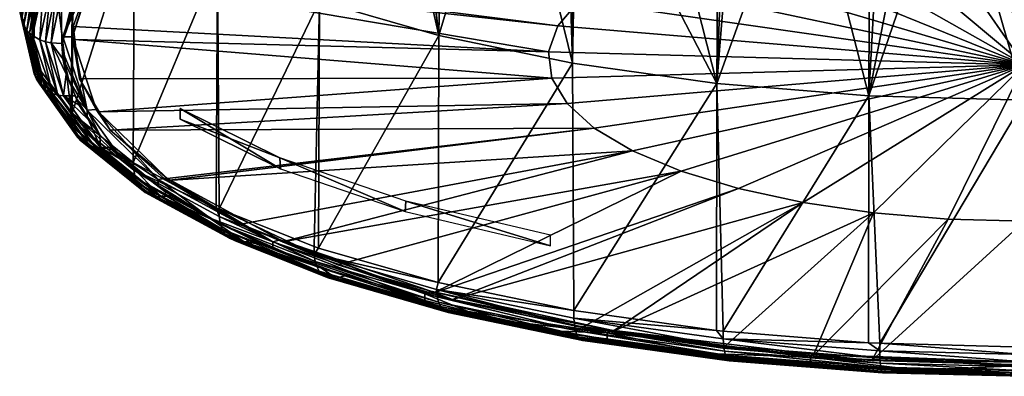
# Model space of a CAD drawing. Extents: x -0.145 to 0.145, y -0.546 to 0.024.
# Tile 26 of 256: x -0.08 to -0.033, y -0.175 to -0.159. Entities that reach past the tile are written whole.
import ezdxf

# ---------------------------------------------------------------- set-up
doc = ezdxf.new("R2010")
doc.units = 0
doc.layers.add('7402U-33(2020)-1@7402U-33(2020)', color=7, linetype='CONTINUOUS')

msp = doc.modelspace()

# ---------------------------------------------------------------- meshes
at = {"layer": '7402U-33(2020)-1@7402U-33(2020)'}
mesh = msp.add_polyface(dxfattribs=at)
corners = [(-0.079621, -0.146324, 0.197977), (-0.079694, -0.157986, 0.193734), (-0.079654, -0.157777, 0.193159), (-0.078951, -0.148838, 0.204884), (-0.07906, -0.160364, 0.200267), (-0.077268, -0.162888, 0.207202), (-0.079023, -0.160504, 0.200651), (-0.077595, -0.152996, 0.180024), (-0.079142, -0.143805, 0.191056), (-0.079214, -0.155463, 0.186802), (-0.077493, -0.152908, 0.179782), (-0.077525, -0.141341, 0.184289), (-0.077219, -0.162955, 0.207388), (-0.07715, -0.151286, 0.21161), (-0.074259, -0.153608, 0.217992), (-0.079188, -0.155792, 0.186602), (-0.0775, -0.153262, 0.17965), (-0.074637, -0.150845, 0.173009), (-0.074877, -0.150645, 0.173564), (-0.074617, -0.150494, 0.17315), (-0.074338, -0.151786, 0.172827), (-0.07706, -0.154341, 0.179404), (-0.074226, -0.151947, 0.172828), (-0.07718, -0.154186, 0.179421), (-0.078732, -0.156846, 0.186289), (-0.076923, -0.15448, 0.179399), (-0.074097, -0.152094, 0.172843), (-0.074573, -0.151227, 0.172905), (-0.077328, -0.153922, 0.179467), (-0.074476, -0.151514, 0.172852), (-0.07743, -0.153641, 0.179535), (-0.079009, -0.156443, 0.186392), (-0.079116, -0.156167, 0.186476), (-0.076094, -0.154912, 0.179519), (-0.075557, -0.154998, 0.179668), (-0.074793, -0.154187, 0.177442), (-0.076103, -0.155578, 0.181261), (-0.077995, -0.157295, 0.186239), (-0.07635, -0.154829, 0.179464), (-0.076601, -0.154709, 0.179424), (-0.076614, -0.156287, 0.18321), (-0.073796, -0.15234, 0.172914), (-0.073561, -0.152473, 0.172992), (-0.073321, -0.15257, 0.173084), (-0.078856, -0.156698, 0.186323), (-0.075873, -0.155354, 0.180648), (-0.075098, -0.154524, 0.178366), (-0.073148, -0.152913, 0.173941), (-0.076509, -0.155889, 0.183081), (-0.073148, -0.152603, 0.174054), (-0.072743, -0.15267, 0.174237), (-0.076071, -0.155923, 0.183175), (-0.074275, -0.154012, 0.177545)]
mesh.append_faces([[corners[k] for k in face] for face in [(0, 1, 2, 2), (3, 4, 0, 0), (5, 6, 3, 3), (7, 8, 9, 9), (10, 11, 7, 7), (12, 13, 14, 14), (2, 9, 8, 8), (15, 16, 9, 9), (16, 7, 9, 9), (16, 10, 7, 7), (17, 10, 16, 16), (17, 18, 10, 10), (17, 19, 18, 18), (20, 21, 22, 22), (23, 21, 20, 20), (23, 24, 21, 21), (25, 22, 21, 21), (26, 22, 25, 25), (27, 28, 29, 29), (30, 28, 27, 27), (30, 31, 28, 28), (32, 31, 30, 30), (33, 34, 35, 35), (33, 36, 34, 34), (37, 38, 39, 39), (40, 36, 33, 33), (38, 41, 39, 39), (38, 42, 41, 41), (33, 42, 38, 38), (33, 43, 42, 42), (35, 43, 33, 33), (39, 26, 25, 25), (41, 26, 39, 39), (23, 28, 44, 44), (23, 29, 28, 28), (20, 29, 23, 23), (32, 16, 15, 15), (30, 16, 32, 32), (30, 17, 16, 16), (27, 17, 30, 30), (45, 34, 36, 36), (46, 34, 45, 45), (46, 35, 34, 34), (47, 35, 46, 46), (48, 46, 45, 45), (49, 46, 48, 48), (49, 47, 46, 46), (50, 48, 51, 51), (50, 49, 48, 48), (52, 50, 51, 51)]])
mesh = msp.add_polyface(dxfattribs=at)
corners = [(-0.070408, -0.167426, 0.219671), (-0.07035, -0.15575, 0.223875), (-0.070259, -0.167485, 0.219834), (-0.074324, -0.165282, 0.213779), (-0.074259, -0.153608, 0.217992), (-0.072092, -0.143045, 0.225251), (-0.074297, -0.165644, 0.213669), (-0.073561, -0.152473, 0.172992), (-0.069933, -0.150164, 0.166934), (-0.073796, -0.15234, 0.172914), (-0.06972, -0.150309, 0.167045), (-0.073321, -0.15257, 0.173084), (-0.070696, -0.148624, 0.166907), (-0.074617, -0.150494, 0.17315), (-0.074637, -0.150845, 0.173009), (-0.070425, -0.149581, 0.166768), (-0.074226, -0.151947, 0.172828), (-0.070323, -0.149747, 0.166785), (-0.074338, -0.151786, 0.172827), (-0.074097, -0.152094, 0.172843), (-0.070206, -0.149901, 0.166819), (-0.074573, -0.151227, 0.172905), (-0.074476, -0.151514, 0.172852), (-0.070637, -0.14901, 0.166812), (-0.072992, -0.16691, 0.212483), (-0.072766, -0.166703, 0.211829), (-0.074523, -0.165368, 0.208161), (-0.076127, -0.164556, 0.20619), (-0.073229, -0.166897, 0.21262), (-0.076377, -0.164492, 0.206302), (-0.073462, -0.166846, 0.212768), (-0.073097, -0.15284, 0.173739), (-0.072842, -0.15268, 0.173301), (-0.074793, -0.154187, 0.177442), (-0.069502, -0.150418, 0.167172), (-0.071036, -0.151553, 0.170204), (-0.07055, -0.149302, 0.166773), (-0.073148, -0.166402, 0.211002), (-0.072517, -0.166853, 0.21224), (-0.070683, -0.151387, 0.169749), (-0.073148, -0.152913, 0.173941), (-0.069074, -0.150551, 0.167452), (-0.075098, -0.164792, 0.206578), (-0.073148, -0.166092, 0.211115), (-0.073148, -0.152603, 0.174054), (-0.067733, -0.149656, 0.165956), (-0.076071, -0.162773, 0.201994), (-0.072743, -0.166026, 0.210932), (-0.067381, -0.149752, 0.166219), (-0.072743, -0.15267, 0.174237), (-0.072854, -0.166068, 0.210668), (-0.075422, -0.163752, 0.204305), (-0.072725, -0.166144, 0.210878), (-0.072611, -0.152813, 0.174251), (-0.074275, -0.154012, 0.177545), (-0.07117, -0.151774, 0.171397), (-0.07709, -0.159468, 0.192536), (-0.05469, -0.160053, 0.191363), (-0.077162, -0.15885, 0.190837), (-0.076871, -0.161325, 0.197637), (-0.054544, -0.161291, 0.194765), (-0.07629, -0.156391, 0.184082), (-0.054253, -0.158823, 0.187984), (-0.076002, -0.156052, 0.183149), (-0.067403, -0.165071, 0.221613), (-0.0721, -0.163243, 0.215008), (-0.0721, -0.162734, 0.215194)]
mesh.append_faces([[corners[k] for k in face] for face in [(0, 1, 2, 2), (3, 1, 0, 0), (3, 4, 1, 1), (4, 5, 1, 1), (6, 3, 0, 0), (7, 8, 9, 9), (7, 10, 8, 8), (11, 10, 7, 7), (12, 13, 14, 14), (15, 16, 17, 17), (18, 16, 15, 15), (19, 17, 16, 16), (20, 17, 19, 19), (21, 22, 23, 23), (24, 25, 26, 26), (27, 28, 24, 24), (29, 30, 28, 28), (31, 32, 11, 11), (33, 31, 11, 11), (11, 34, 10, 10), (11, 35, 34, 34), (32, 35, 11, 11), (9, 20, 19, 19), (8, 20, 9, 9), (18, 36, 22, 22), (15, 36, 18, 18), (21, 12, 14, 14), (37, 25, 38, 38), (26, 25, 37, 37), (39, 32, 40, 40), (39, 35, 32, 32), (41, 35, 39, 39), (40, 31, 33, 33), (32, 31, 40, 40), (42, 37, 43, 43), (44, 39, 40, 40), (45, 39, 44, 44), (46, 43, 47, 47), (48, 44, 49, 49), (48, 45, 44, 44), (47, 50, 51, 51), (52, 50, 47, 47), (53, 49, 54, 54), (55, 49, 53, 53), (55, 48, 49, 49), (56, 57, 58, 58), (59, 60, 56, 56), (57, 61, 58, 58), (62, 63, 61, 61), (64, 65, 66, 66)]])
mesh = msp.add_polyface(dxfattribs=at)
corners = [(-0.053566, -0.160595, 0.237188), (-0.053467, -0.148865, 0.24124), (-0.053343, -0.148882, 0.241288), (-0.059919, -0.170968, 0.229402), (-0.059876, -0.159286, 0.233591), (-0.070259, -0.167485, 0.219834), (-0.065517, -0.157658, 0.229117), (-0.065768, -0.169258, 0.224704), (-0.07035, -0.15575, 0.223875), (-0.061365, -0.147164, 0.236566), (-0.061263, -0.147191, 0.236641), (-0.053913, -0.148803, 0.241071), (-0.056579, -0.148218, 0.239464), (-0.062726, -0.146723, 0.235356), (-0.065568, -0.169337, 0.224921), (-0.067709, -0.14511, 0.230925), (-0.069869, -0.144093, 0.228129), (-0.067885, -0.145027, 0.230696), (-0.069502, -0.150418, 0.167172), (-0.069074, -0.150551, 0.167452), (-0.068878, -0.150452, 0.167177), (-0.071036, -0.151553, 0.170204), (-0.066454, -0.149417, 0.164334), (-0.070683, -0.151387, 0.169749), (-0.067733, -0.149966, 0.165843), (-0.067733, -0.149656, 0.165956), (-0.06735, -0.149881, 0.166196), (-0.067381, -0.149752, 0.166219), (-0.07117, -0.151774, 0.171397), (-0.053245, -0.157633, 0.184715), (-0.074275, -0.154012, 0.177545), (-0.076002, -0.156052, 0.183149), (-0.072725, -0.166144, 0.210878), (-0.052535, -0.163663, 0.201283), (-0.072854, -0.166068, 0.210668), (-0.050723, -0.164736, 0.204231), (-0.069233, -0.168213, 0.216561), (-0.067271, -0.169035, 0.21882), (-0.075422, -0.163752, 0.204305), (-0.053819, -0.162504, 0.1981), (-0.07709, -0.159468, 0.192536), (-0.054544, -0.161291, 0.194765), (-0.05469, -0.160053, 0.191363), (-0.076871, -0.161325, 0.197637), (-0.075939, -0.162886, 0.201924), (-0.054253, -0.158823, 0.187984), (-0.07629, -0.156391, 0.184082), (-0.072611, -0.152813, 0.174251), (-0.051692, -0.156513, 0.181639), (-0.049634, -0.155494, 0.178838), (-0.067056, -0.149736, 0.165796), (-0.062039, -0.14795, 0.160888), (-0.047125, -0.1546, 0.176383), (-0.059695, -0.147535, 0.237586), (-0.0721, -0.162734, 0.215194), (-0.0721, -0.163243, 0.215008), (-0.067371, -0.165593, 0.221464), (-0.067403, -0.165071, 0.221613), (-0.061473, -0.16761, 0.227006), (-0.061435, -0.167112, 0.227222)]
mesh.append_faces([[corners[k] for k in face] for face in [(0, 1, 2, 2), (3, 4, 0, 0), (5, 6, 7, 7), (5, 8, 6, 6), (4, 9, 10, 10), (0, 11, 1, 1), (0, 12, 11, 11), (4, 12, 0, 0), (4, 13, 9, 9), (4, 6, 13, 13), (14, 6, 4, 4), (14, 7, 6, 6), (8, 15, 6, 6), (16, 17, 8, 8), (18, 19, 20, 20), (18, 21, 19, 19), (20, 22, 18, 18), (23, 24, 19, 19), (24, 20, 19, 19), (24, 22, 20, 20), (25, 24, 23, 23), (26, 27, 28, 28), (29, 30, 31, 31), (32, 33, 34, 34), (32, 35, 33, 33), (36, 35, 32, 32), (36, 37, 35, 35), (33, 38, 34, 34), (33, 39, 38, 38), (40, 41, 42, 42), (43, 44, 41, 41), (42, 45, 46, 46), (39, 44, 38, 38), (39, 41, 44, 44), (29, 47, 30, 30), (29, 48, 47, 47), (26, 49, 50, 50), (26, 48, 49, 49), (28, 48, 26, 26), (28, 47, 48, 48), (45, 29, 31, 31), (49, 51, 50, 50), (49, 52, 51, 51), (53, 4, 10, 10), (4, 53, 12, 12), (54, 55, 56, 56), (56, 57, 54, 54), (58, 57, 56, 56), (58, 59, 57, 57), (57, 56, 55, 55)]])
mesh = msp.add_polyface(dxfattribs=at)
corners = [(-0.032196, -0.150018, 0.246055), (-0.032196, -0.150544, 0.245856), (-0.035575, -0.150526, 0.245805), (-0.028604, -0.150564, 0.245909), (-0.03729, -0.150517, 0.245779), (-0.038913, -0.150404, 0.24547), (-0.038909, -0.149861, 0.245621), (-0.03557, -0.150374, 0.24583), (-0.038912, -0.149535, 0.245732), (-0.032199, -0.1497, 0.246187), (-0.039498, -0.150363, 0.245358), (-0.042622, -0.150147, 0.244762), (-0.032199, -0.162335, 0.241967), (-0.039035, -0.173839, 0.237289), (-0.039557, -0.162138, 0.241427), (-0.046432, -0.173266, 0.235715), (-0.046738, -0.161554, 0.239821), (-0.045813, -0.149925, 0.244154), (-0.046298, -0.149858, 0.24397), (-0.046653, -0.149809, 0.243835), (-0.04982, -0.14937, 0.242629), (-0.053343, -0.148882, 0.241288), (-0.053566, -0.160595, 0.237188), (-0.032199, -0.16066, 0.192107), (-0.030388, -0.152689, 0.171132), (-0.03401, -0.152689, 0.171132), (-0.041022, -0.15328, 0.172756), (-0.044229, -0.153856, 0.174338), (-0.049634, -0.155494, 0.178838), (-0.051692, -0.156513, 0.181639), (-0.05469, -0.160053, 0.191363), (-0.054544, -0.161291, 0.194765), (-0.052535, -0.163663, 0.201283), (-0.050723, -0.164736, 0.204231), (-0.048432, -0.165695, 0.206867), (-0.045721, -0.166517, 0.209125), (-0.039327, -0.167665, 0.212278), (-0.03581, -0.167961, 0.213093), (-0.042659, -0.167179, 0.210944), (-0.032199, -0.168061, 0.213367), (-0.053819, -0.162504, 0.1981), (-0.054253, -0.158823, 0.187984), (-0.053245, -0.157633, 0.184715), (-0.047125, -0.1546, 0.176383), (-0.06018, -0.147472, 0.159575), (-0.051668, -0.145639, 0.154541), (-0.05625, -0.146462, 0.1568), (-0.037586, -0.152888, 0.171678), (-0.032199, -0.144129, 0.150391), (-0.053504, -0.172292, 0.233041)]
mesh.append_faces([[corners[k] for k in face] for face in [(0, 1, 2, 2), (0, 3, 1, 1), (4, 5, 6, 6), (6, 7, 4, 4), (6, 8, 7, 7), (7, 2, 4, 4), (7, 0, 2, 2), (9, 0, 7, 7), (6, 10, 11, 11), (5, 10, 6, 6), (12, 13, 14, 14), (14, 15, 16, 16), (12, 2, 1, 1), (14, 2, 12, 12), (14, 4, 2, 2), (5, 4, 14, 14), (11, 16, 17, 17), (11, 14, 16, 16), (10, 14, 11, 11), (10, 5, 14, 14), (16, 18, 17, 17), (16, 19, 18, 18), (20, 19, 16, 16), (16, 21, 20, 20), (16, 22, 21, 21), (23, 24, 25, 25), (23, 26, 27, 27), (23, 28, 29, 29), (23, 30, 31, 31), (23, 32, 33, 33), (23, 34, 35, 35), (23, 36, 37, 37), (36, 23, 38, 38), (23, 37, 39, 39), (38, 23, 35, 35), (23, 40, 32, 32), (23, 33, 34, 34), (23, 41, 30, 30), (23, 31, 40, 40), (23, 29, 42, 42), (23, 42, 41, 41), (43, 27, 44, 44), (23, 27, 43, 43), (45, 27, 26, 26), (46, 44, 27, 27), (23, 43, 28, 28), (23, 25, 47, 47), (48, 25, 24, 24), (23, 47, 26, 26), (49, 22, 16, 16)]])
mesh = msp.add_polyface(dxfattribs=at)
corners = [(-0.078951, -0.148838, 0.204884), (-0.07715, -0.151286, 0.21161), (-0.077268, -0.162888, 0.207202), (-0.079621, -0.146324, 0.197977), (-0.07906, -0.160364, 0.200267), (-0.079694, -0.157986, 0.193734), (-0.079023, -0.160504, 0.200651), (-0.077219, -0.162955, 0.207388), (-0.079685, -0.158131, 0.193027), (-0.079654, -0.157777, 0.193159), (-0.079214, -0.155463, 0.186802), (-0.079188, -0.155792, 0.186602), (-0.078856, -0.156698, 0.186323), (-0.078732, -0.156846, 0.186289), (-0.07718, -0.154186, 0.179421), (-0.079225, -0.159162, 0.192652), (-0.07935, -0.15902, 0.192704), (-0.079081, -0.159287, 0.192607), (-0.07859, -0.156978, 0.186263), (-0.07706, -0.154341, 0.179404), (-0.076923, -0.15448, 0.179399), (-0.079116, -0.156167, 0.186476), (-0.079505, -0.158772, 0.192794), (-0.079009, -0.156443, 0.186392), (-0.079613, -0.158502, 0.192892), (-0.07848, -0.159574, 0.192502), (-0.078256, -0.157189, 0.186237), (-0.078744, -0.159482, 0.192536), (-0.077995, -0.157295, 0.186239), (-0.078212, -0.15963, 0.192482), (-0.07773, -0.157364, 0.186255), (-0.077028, -0.157004, 0.185179), (-0.076614, -0.156287, 0.18321), (-0.077133, -0.15742, 0.186322), (-0.076601, -0.154709, 0.179424), (-0.07635, -0.154829, 0.179464), (-0.076094, -0.154912, 0.179519), (-0.077328, -0.153922, 0.179467), (-0.076103, -0.155578, 0.181261), (-0.076509, -0.156199, 0.182968), (-0.075873, -0.155354, 0.180648), (-0.076509, -0.155889, 0.183081), (-0.076071, -0.155923, 0.183175), (-0.077649, -0.159348, 0.192585), (-0.077199, -0.159348, 0.192585), (-0.07629, -0.156391, 0.184082), (-0.076002, -0.156052, 0.183149), (-0.077162, -0.15885, 0.190837), (-0.074275, -0.154012, 0.177545), (-0.077698, -0.159658, 0.192472)]
mesh.append_faces([[corners[k] for k in face] for face in [(0, 1, 2, 2), (3, 4, 5, 5), (0, 6, 4, 4), (7, 2, 1, 1), (8, 9, 5, 5), (8, 10, 9, 9), (11, 10, 8, 8), (12, 13, 14, 14), (12, 15, 13, 13), (16, 15, 12, 12), (17, 13, 15, 15), (18, 13, 17, 17), (18, 19, 13, 13), (20, 19, 18, 18), (21, 22, 23, 23), (24, 22, 21, 21), (25, 26, 27, 27), (25, 28, 26, 26), (29, 28, 25, 25), (29, 30, 28, 28), (30, 31, 32, 32), (30, 33, 31, 31), (28, 34, 26, 26), (30, 35, 28, 28), (30, 36, 35, 35), (32, 36, 30, 30), (27, 18, 17, 17), (26, 18, 27, 27), (26, 20, 18, 18), (34, 20, 26, 26), (16, 23, 22, 22), (12, 23, 16, 16), (12, 37, 23, 23), (24, 11, 8, 8), (21, 11, 24, 24), (38, 32, 39, 39), (40, 38, 39, 39), (39, 31, 33, 33), (32, 31, 39, 39), (41, 40, 39, 39), (42, 43, 44, 44), (42, 41, 43, 43), (45, 46, 42, 42), (44, 45, 42, 42), (44, 47, 45, 45), (48, 42, 46, 46), (49, 33, 30, 30), (39, 33, 49, 49), (41, 49, 43, 43), (41, 39, 49, 49)]])
mesh = msp.add_polyface(dxfattribs=at)
corners = [(-0.077219, -0.162955, 0.207388), (-0.074259, -0.153608, 0.217992), (-0.074324, -0.165282, 0.213779), (-0.079076, -0.160719, 0.200139), (-0.077268, -0.162888, 0.207202), (-0.077271, -0.163243, 0.207072), (-0.079023, -0.160504, 0.200651), (-0.07906, -0.160364, 0.200267), (-0.079685, -0.158131, 0.193027), (-0.079694, -0.157986, 0.193734), (-0.07935, -0.15902, 0.192704), (-0.078621, -0.161725, 0.199694), (-0.079225, -0.159162, 0.192652), (-0.078745, -0.16159, 0.199765), (-0.076834, -0.164225, 0.20656), (-0.078479, -0.161842, 0.199627), (-0.079081, -0.159287, 0.192607), (-0.079613, -0.158502, 0.192892), (-0.078898, -0.161351, 0.199878), (-0.079505, -0.158772, 0.192794), (-0.079004, -0.161086, 0.199993), (-0.0771, -0.163865, 0.206785), (-0.077202, -0.163606, 0.206915), (-0.077622, -0.162138, 0.199372), (-0.077072, -0.162136, 0.19928), (-0.077496, -0.161116, 0.196477), (-0.076896, -0.162561, 0.200448), (-0.077886, -0.162097, 0.199433), (-0.078744, -0.159482, 0.192536), (-0.078146, -0.162019, 0.199506), (-0.07848, -0.159574, 0.192502), (-0.078212, -0.15963, 0.192482), (-0.077647, -0.160388, 0.194477), (-0.077007, -0.162262, 0.199626), (-0.077363, -0.161398, 0.197254), (-0.077577, -0.160529, 0.194866), (-0.077631, -0.160094, 0.193669), (-0.076509, -0.162807, 0.202088), (-0.077649, -0.159348, 0.192585), (-0.077199, -0.159348, 0.192585), (-0.076071, -0.162773, 0.201994), (-0.076871, -0.161325, 0.197637), (-0.075939, -0.162886, 0.201924), (-0.07709, -0.159468, 0.192536), (-0.077162, -0.15885, 0.190837), (-0.077698, -0.159658, 0.192472), (-0.07773, -0.157364, 0.186255)]
mesh.append_faces([[corners[k] for k in face] for face in [(0, 1, 2, 2), (3, 4, 5, 5), (3, 6, 4, 4), (3, 7, 6, 6), (8, 7, 3, 3), (8, 9, 7, 7), (10, 11, 12, 12), (13, 11, 10, 10), (13, 14, 11, 11), (15, 12, 11, 11), (16, 12, 15, 15), (17, 18, 19, 19), (20, 18, 17, 17), (20, 21, 18, 18), (22, 21, 20, 20), (23, 24, 25, 25), (23, 26, 24, 24), (27, 28, 29, 29), (27, 30, 28, 28), (23, 30, 27, 27), (23, 31, 30, 30), (25, 31, 23, 23), (25, 32, 31, 31), (29, 16, 15, 15), (28, 16, 29, 29), (13, 19, 18, 18), (10, 19, 13, 13), (20, 3, 22, 22), (20, 8, 3, 3), (17, 8, 20, 20), (33, 24, 26, 26), (34, 24, 33, 33), (34, 25, 24, 24), (35, 25, 34, 34), (35, 32, 25, 25), (36, 32, 35, 35), (34, 33, 37, 37), (37, 35, 34, 34), (37, 36, 35, 35), (38, 36, 37, 37), (39, 37, 40, 40), (39, 38, 37, 37), (41, 40, 42, 42), (41, 39, 40, 40), (43, 39, 41, 41), (43, 44, 39, 39), (32, 45, 31, 31), (45, 46, 31, 31), (36, 45, 32, 32), (38, 45, 36, 36)]])
mesh = msp.add_polyface(dxfattribs=at)
corners = [(-0.065568, -0.169337, 0.224921), (-0.059876, -0.159286, 0.233591), (-0.059919, -0.170968, 0.229402), (-0.064735, -0.170758, 0.223056), (-0.064319, -0.170642, 0.222651), (-0.065431, -0.170287, 0.221674), (-0.059132, -0.172389, 0.227536), (-0.058804, -0.172261, 0.227099), (-0.060979, -0.17171, 0.225584), (-0.065777, -0.169615, 0.22458), (-0.059995, -0.171298, 0.229203), (-0.065768, -0.169258, 0.224704), (-0.06554, -0.170424, 0.224034), (-0.059725, -0.172202, 0.228477), (-0.065451, -0.170535, 0.223899), (-0.059798, -0.172094, 0.228624), (-0.059641, -0.172286, 0.228322), (-0.06535, -0.170625, 0.223758), (-0.069891, -0.168779, 0.219073), (-0.065725, -0.169969, 0.224397), (-0.059889, -0.17189, 0.228833), (-0.065649, -0.170213, 0.224227), (-0.059952, -0.171649, 0.229013), (-0.057552, -0.172578, 0.22797), (-0.059289, -0.172407, 0.22776), (-0.065111, -0.170738, 0.223463), (-0.059443, -0.172388, 0.227994), (-0.064925, -0.170767, 0.223254), (-0.069505, -0.169, 0.218686), (-0.069294, -0.169038, 0.218504), (-0.069079, -0.169039, 0.218333), (-0.069775, -0.168874, 0.218946), (-0.070115, -0.168446, 0.219372), (-0.067733, -0.16935, 0.2191), (-0.060537, -0.171811, 0.225863), (-0.068198, -0.169173, 0.218615), (-0.0585, -0.172336, 0.227303), (-0.060537, -0.171501, 0.225976), (-0.067733, -0.16904, 0.219213), (-0.067381, -0.168944, 0.218949), (-0.060256, -0.171381, 0.225645), (-0.059232, -0.171774, 0.226345), (-0.060199, -0.171481, 0.22554), (-0.064653, -0.170132, 0.221833), (-0.067271, -0.169035, 0.21882), (-0.048432, -0.165695, 0.206867), (-0.050723, -0.164736, 0.204231), (-0.054603, -0.169228, 0.23145), (-0.061435, -0.167112, 0.227222), (-0.061473, -0.16761, 0.227006)]
mesh.append_faces([[corners[k] for k in face] for face in [(0, 1, 2, 2), (3, 4, 5, 5), (6, 7, 8, 8), (9, 2, 10, 10), (9, 0, 2, 2), (9, 11, 0, 0), (12, 13, 14, 14), (15, 13, 12, 12), (16, 14, 13, 13), (17, 14, 16, 16), (17, 18, 14, 14), (19, 20, 21, 21), (22, 20, 19, 19), (6, 23, 7, 7), (24, 25, 26, 26), (24, 27, 25, 25), (6, 27, 24, 24), (6, 3, 27, 27), (8, 3, 6, 6), (8, 4, 3, 3), (27, 28, 25, 25), (3, 29, 27, 27), (5, 30, 3, 3), (26, 17, 16, 16), (25, 17, 26, 26), (25, 31, 17, 17), (15, 21, 20, 20), (12, 21, 15, 15), (12, 32, 21, 21), (22, 9, 10, 10), (19, 9, 22, 22), (4, 33, 5, 5), (4, 34, 33, 33), (33, 35, 5, 5), (34, 7, 36, 36), (34, 8, 7, 7), (4, 8, 34, 34), (37, 34, 36, 36), (38, 34, 37, 37), (38, 33, 34, 34), (39, 37, 40, 40), (39, 38, 37, 37), (41, 42, 40, 40), (43, 40, 42, 42), (43, 39, 40, 40), (44, 39, 43, 43), (42, 45, 43, 43), (45, 44, 43, 43), (45, 46, 44, 44), (47, 48, 49, 49)]])
mesh = msp.add_polyface(dxfattribs=at)
corners = [(-0.074297, -0.165644, 0.213669), (-0.077219, -0.162955, 0.207388), (-0.074324, -0.165282, 0.213779), (-0.077271, -0.163243, 0.207072), (-0.077268, -0.162888, 0.207202), (-0.076953, -0.164096, 0.206649), (-0.076834, -0.164225, 0.20656), (-0.078745, -0.16159, 0.199765), (-0.073889, -0.166602, 0.213094), (-0.074, -0.16648, 0.2132), (-0.073762, -0.166704, 0.212986), (-0.076697, -0.164334, 0.206473), (-0.078621, -0.161725, 0.199694), (-0.078479, -0.161842, 0.199627), (-0.077202, -0.163606, 0.206915), (-0.074138, -0.166257, 0.213358), (-0.0771, -0.163865, 0.206785), (-0.074233, -0.166004, 0.213503), (-0.075873, -0.164583, 0.206091), (-0.074523, -0.165368, 0.208161), (-0.07526, -0.164682, 0.206275), (-0.072992, -0.16691, 0.212483), (-0.076127, -0.164556, 0.20619), (-0.076377, -0.164492, 0.206302), (-0.073229, -0.166897, 0.21262), (-0.075377, -0.164555, 0.205926), (-0.077622, -0.162138, 0.199372), (-0.076447, -0.163277, 0.202414), (-0.076896, -0.162561, 0.200448), (-0.077886, -0.162097, 0.199433), (-0.078146, -0.162019, 0.199506), (-0.073462, -0.166846, 0.212768), (-0.078898, -0.161351, 0.199878), (-0.079076, -0.160719, 0.200139), (-0.073148, -0.166402, 0.211002), (-0.075098, -0.164792, 0.206578), (-0.076509, -0.163117, 0.201975), (-0.077007, -0.162262, 0.199626), (-0.073148, -0.166092, 0.211115), (-0.076509, -0.162807, 0.202088), (-0.076071, -0.162773, 0.201994), (-0.075422, -0.163752, 0.204305), (-0.075939, -0.162886, 0.201924), (-0.072743, -0.166026, 0.210932), (-0.075902, -0.163984, 0.204357)]
mesh.append_faces([[corners[k] for k in face] for face in [(0, 1, 2, 2), (3, 1, 0, 0), (3, 4, 1, 1), (5, 6, 7, 7), (5, 8, 6, 6), (9, 8, 5, 5), (10, 6, 8, 8), (11, 6, 10, 10), (11, 12, 6, 6), (13, 12, 11, 11), (14, 15, 16, 16), (17, 15, 14, 14), (18, 19, 20, 20), (18, 21, 19, 19), (22, 21, 18, 18), (23, 24, 22, 22), (20, 25, 18, 18), (26, 27, 28, 28), (26, 18, 27, 27), (29, 18, 26, 26), (29, 22, 18, 18), (30, 22, 29, 29), (30, 23, 22, 22), (31, 11, 10, 10), (23, 11, 31, 31), (23, 13, 11, 11), (30, 13, 23, 23), (9, 16, 15, 15), (5, 16, 9, 9), (5, 32, 16, 16), (7, 32, 5, 5), (17, 3, 0, 0), (14, 3, 17, 17), (14, 33, 3, 3), (19, 34, 35, 35), (35, 20, 19, 19), (35, 25, 20, 20), (36, 28, 27, 27), (37, 28, 36, 36), (35, 38, 39, 39), (39, 37, 36, 36), (40, 39, 38, 38), (41, 42, 40, 40), (43, 41, 40, 40), (18, 44, 27, 27), (18, 25, 44, 44), (44, 25, 35, 35), (36, 27, 44, 44), (35, 39, 44, 44), (39, 36, 44, 44)]])
mesh = msp.add_polyface(dxfattribs=at)
corners = [(-0.059798, -0.172094, 0.228624), (-0.053295, -0.173537, 0.232145), (-0.059725, -0.172202, 0.228477), (-0.053351, -0.173433, 0.232302), (-0.046296, -0.174506, 0.234808), (-0.05323, -0.173617, 0.231979), (-0.059641, -0.172286, 0.228322), (-0.059952, -0.171649, 0.229013), (-0.05342, -0.173232, 0.232522), (-0.059889, -0.17189, 0.228833), (-0.053469, -0.172995, 0.232711), (-0.04638, -0.174207, 0.235201), (-0.05284, -0.173695, 0.231124), (-0.04961, -0.174035, 0.231972), (-0.051784, -0.173704, 0.231062), (-0.052961, -0.173721, 0.23137), (-0.045993, -0.174643, 0.23373), (-0.053079, -0.173709, 0.231624), (-0.046073, -0.174675, 0.233991), (-0.053904, -0.173334, 0.230046), (-0.057552, -0.172578, 0.22797), (-0.052603, -0.173561, 0.230669), (-0.059132, -0.172389, 0.227536), (-0.059289, -0.172407, 0.22776), (-0.059443, -0.172388, 0.227994), (-0.059995, -0.171298, 0.229203), (-0.053501, -0.172646, 0.232907), (-0.051919, -0.173663, 0.230951), (-0.054184, -0.173263, 0.229852), (-0.05638, -0.17282, 0.228634), (-0.0585, -0.172336, 0.227303), (-0.058804, -0.172261, 0.227099), (-0.051919, -0.173353, 0.231064), (-0.060537, -0.171501, 0.225976), (-0.060256, -0.171381, 0.225645), (-0.051724, -0.173214, 0.230683), (-0.059232, -0.171774, 0.226345), (-0.053111, -0.173098, 0.229983), (-0.051685, -0.173306, 0.230554), (-0.060199, -0.171481, 0.22554), (-0.045721, -0.166517, 0.209125), (-0.048432, -0.165695, 0.206867), (-0.042659, -0.167179, 0.210944), (-0.059919, -0.170968, 0.229402), (-0.053566, -0.160595, 0.237188), (-0.053504, -0.172292, 0.233041), (-0.04676, -0.173239, 0.235642), (-0.054603, -0.169228, 0.23145), (-0.054603, -0.168719, 0.231636), (-0.061435, -0.167112, 0.227222)]
mesh.append_faces([[corners[k] for k in face] for face in [(0, 1, 2, 2), (3, 1, 0, 0), (3, 4, 1, 1), (5, 2, 1, 1), (6, 2, 5, 5), (7, 8, 9, 9), (10, 8, 7, 7), (10, 11, 8, 8), (12, 13, 14, 14), (15, 16, 12, 12), (17, 18, 15, 15), (12, 19, 20, 20), (12, 21, 19, 19), (14, 21, 12, 12), (22, 12, 20, 20), (23, 12, 22, 22), (23, 15, 12, 12), (24, 15, 23, 23), (24, 17, 15, 15), (17, 6, 5, 5), (24, 6, 17, 17), (3, 9, 8, 8), (0, 9, 3, 3), (10, 25, 26, 26), (7, 25, 10, 10), (27, 14, 13, 13), (27, 21, 14, 14), (28, 21, 27, 27), (28, 19, 21, 21), (29, 19, 28, 28), (29, 20, 19, 19), (30, 20, 29, 29), (30, 31, 20, 20), (28, 27, 32, 32), (32, 29, 28, 28), (32, 30, 29, 29), (33, 30, 32, 32), (34, 32, 35, 35), (34, 33, 32, 32), (35, 36, 34, 34), (35, 37, 36, 36), (38, 37, 35, 35), (39, 40, 41, 41), (36, 40, 39, 39), (37, 42, 36, 36), (43, 44, 45, 45), (26, 45, 46, 46), (25, 45, 26, 26), (25, 43, 45, 45), (47, 48, 49, 49)]])
mesh = msp.add_polyface(dxfattribs=at)
corners = [(-0.032199, -0.162335, 0.241967), (-0.032199, -0.174021, 0.237791), (-0.039035, -0.173839, 0.237289), (-0.046738, -0.161554, 0.239821), (-0.046432, -0.173266, 0.235715), (-0.04676, -0.173239, 0.235642), (-0.039557, -0.162138, 0.241427), (-0.039569, -0.173825, 0.23725), (-0.032199, -0.174372, 0.23765), (-0.039036, -0.174202, 0.237182), (-0.046434, -0.173625, 0.235596), (-0.053501, -0.172646, 0.232907), (-0.046334, -0.174405, 0.234972), (-0.046296, -0.174506, 0.234808), (-0.053351, -0.173433, 0.232302), (-0.046253, -0.174583, 0.234634), (-0.053295, -0.173537, 0.232145), (-0.05323, -0.173617, 0.231979), (-0.046412, -0.173972, 0.235396), (-0.04638, -0.174207, 0.235201), (-0.053469, -0.172995, 0.232711), (-0.03901, -0.174783, 0.236781), (-0.039026, -0.174549, 0.23698), (-0.045993, -0.174643, 0.23373), (-0.046012, -0.174484, 0.233207), (-0.04961, -0.174035, 0.231972), (-0.05284, -0.173695, 0.231124), (-0.052961, -0.173721, 0.23137), (-0.046073, -0.174675, 0.233991), (-0.053079, -0.173709, 0.231624), (-0.046152, -0.174668, 0.23426), (-0.05342, -0.173232, 0.232522), (-0.032199, -0.174719, 0.237447), (-0.04721, -0.17433, 0.232784), (-0.051919, -0.173663, 0.230951), (-0.051919, -0.173353, 0.231064), (-0.042313, -0.174503, 0.234223), (-0.051724, -0.173214, 0.230683), (-0.042212, -0.174353, 0.23381), (-0.039417, -0.174662, 0.234279), (-0.042179, -0.174429, 0.233639), (-0.046449, -0.174069, 0.23265), (-0.051685, -0.173306, 0.230554), (-0.039327, -0.167665, 0.212278), (-0.042659, -0.167179, 0.210944), (-0.059232, -0.171774, 0.226345), (-0.045721, -0.166517, 0.209125), (-0.053111, -0.173098, 0.229983), (-0.032199, -0.168061, 0.213367), (-0.032199, -0.174861, 0.234826), (-0.03581, -0.167961, 0.213093), (-0.053504, -0.172292, 0.233041)]
mesh.append_faces([[corners[k] for k in face] for face in [(0, 1, 2, 2), (3, 4, 5, 5), (6, 7, 4, 4), (2, 7, 6, 6), (8, 2, 1, 1), (9, 2, 8, 8), (9, 7, 2, 2), (10, 7, 9, 9), (10, 4, 7, 7), (10, 5, 4, 4), (11, 5, 10, 10), (12, 13, 14, 14), (15, 16, 13, 13), (17, 16, 15, 15), (18, 19, 20, 20), (18, 21, 19, 19), (22, 21, 18, 18), (23, 24, 25, 25), (26, 23, 25, 25), (27, 28, 23, 23), (29, 30, 28, 28), (30, 17, 15, 15), (29, 17, 30, 30), (12, 31, 19, 19), (14, 31, 12, 12), (32, 9, 8, 8), (22, 10, 9, 9), (18, 10, 22, 22), (18, 11, 10, 10), (20, 11, 18, 18), (33, 25, 24, 24), (34, 25, 33, 33), (35, 33, 36, 36), (35, 34, 33, 33), (37, 36, 38, 38), (37, 35, 36, 36), (39, 40, 38, 38), (41, 38, 40, 40), (41, 37, 38, 38), (42, 37, 41, 41), (43, 44, 42, 42), (45, 44, 46, 46), (47, 42, 44, 44), (48, 39, 49, 49), (50, 39, 48, 48), (50, 40, 39, 39), (43, 40, 50, 50), (43, 41, 40, 40), (42, 41, 43, 43), (3, 5, 51, 51)]])
mesh = msp.add_polyface(dxfattribs=at)
corners = [(-0.065777, -0.169615, 0.22458), (-0.070259, -0.167485, 0.219834), (-0.065768, -0.169258, 0.224704), (-0.07026, -0.167841, 0.219707), (-0.070408, -0.167426, 0.219671), (-0.074297, -0.165644, 0.213669), (-0.074, -0.16648, 0.2132), (-0.069891, -0.168779, 0.219073), (-0.073889, -0.166602, 0.213094), (-0.069991, -0.168662, 0.219194), (-0.065451, -0.170535, 0.223899), (-0.06554, -0.170424, 0.224034), (-0.069775, -0.168874, 0.218946), (-0.06535, -0.170625, 0.223758), (-0.073762, -0.166704, 0.212986), (-0.074233, -0.166004, 0.213503), (-0.070115, -0.168446, 0.219372), (-0.074138, -0.166257, 0.213358), (-0.070202, -0.168198, 0.219531), (-0.065649, -0.170213, 0.224227), (-0.065725, -0.169969, 0.224397), (-0.069079, -0.169039, 0.218333), (-0.068642, -0.168956, 0.218018), (-0.070648, -0.167976, 0.215326), (-0.068198, -0.169173, 0.218615), (-0.064925, -0.170767, 0.223254), (-0.069294, -0.169038, 0.218504), (-0.069505, -0.169, 0.218686), (-0.064735, -0.170758, 0.223056), (-0.065431, -0.170287, 0.221674), (-0.073462, -0.166846, 0.212768), (-0.073229, -0.166897, 0.21262), (-0.072992, -0.16691, 0.212483), (-0.072517, -0.166853, 0.21224), (-0.072766, -0.166703, 0.211829), (-0.065111, -0.170738, 0.223463), (-0.073148, -0.166402, 0.211002), (-0.070683, -0.167928, 0.215194), (-0.067733, -0.16935, 0.2191), (-0.067733, -0.16904, 0.219213), (-0.073148, -0.166092, 0.211115), (-0.072743, -0.166026, 0.210932), (-0.067381, -0.168944, 0.218949), (-0.069233, -0.168213, 0.216561), (-0.067271, -0.169035, 0.21882), (-0.072725, -0.166144, 0.210878)]
mesh.append_faces([[corners[k] for k in face] for face in [(0, 1, 2, 2), (3, 1, 0, 0), (3, 4, 1, 1), (5, 4, 3, 3), (6, 7, 8, 8), (9, 7, 6, 6), (9, 10, 7, 7), (11, 10, 9, 9), (12, 7, 13, 13), (12, 8, 7, 7), (14, 8, 12, 12), (15, 16, 17, 17), (18, 16, 15, 15), (18, 19, 16, 16), (20, 19, 18, 18), (21, 22, 23, 23), (21, 24, 22, 22), (25, 26, 27, 27), (28, 21, 26, 26), (29, 24, 21, 21), (26, 30, 27, 27), (26, 31, 30, 30), (21, 31, 26, 26), (21, 32, 31, 31), (23, 32, 21, 21), (32, 33, 34, 34), (23, 33, 32, 32), (27, 12, 35, 35), (27, 14, 12, 12), (30, 14, 27, 27), (9, 16, 11, 11), (9, 17, 16, 16), (6, 17, 9, 9), (20, 3, 0, 0), (18, 3, 20, 20), (18, 5, 3, 3), (15, 5, 18, 18), (36, 33, 37, 37), (38, 22, 24, 24), (37, 22, 38, 38), (37, 23, 22, 22), (33, 23, 37, 37), (39, 37, 38, 38), (40, 37, 39, 39), (40, 36, 37, 37), (41, 39, 42, 42), (41, 40, 39, 39), (43, 42, 44, 44), (43, 41, 42, 42), (45, 41, 43, 43)]])
mesh = msp.add_polyface(dxfattribs=at)
corners = [(-0.038824, -0.175203, 0.235267), (-0.038744, -0.175043, 0.234743), (-0.041885, -0.174862, 0.234243), (-0.046334, -0.174405, 0.234972), (-0.03897, -0.175078, 0.236379), (-0.046296, -0.174506, 0.234808), (-0.038988, -0.174978, 0.236547), (-0.032199, -0.175246, 0.236842), (-0.032199, -0.175147, 0.237011), (-0.032199, -0.175321, 0.236661), (-0.038949, -0.175153, 0.2362), (-0.046253, -0.174583, 0.234634), (-0.039026, -0.174549, 0.23698), (-0.032199, -0.174952, 0.237247), (-0.03901, -0.174783, 0.236781), (-0.032199, -0.174719, 0.237447), (-0.037673, -0.175105, 0.234914), (-0.032199, -0.175368, 0.23572), (-0.038863, -0.175238, 0.235537), (-0.032199, -0.175403, 0.235992), (-0.038901, -0.175234, 0.235815), (-0.032199, -0.175401, 0.236273), (-0.046152, -0.174668, 0.23426), (-0.046073, -0.174675, 0.233991), (-0.045993, -0.174643, 0.23373), (-0.045836, -0.1745, 0.233251), (-0.046012, -0.174484, 0.233207), (-0.04638, -0.174207, 0.235201), (-0.039036, -0.174202, 0.237182), (-0.042313, -0.174813, 0.23411), (-0.04721, -0.17433, 0.232784), (-0.037288, -0.175105, 0.234912), (-0.032199, -0.174893, 0.235294), (-0.042313, -0.174503, 0.234223), (-0.042212, -0.174353, 0.23381), (-0.032199, -0.174739, 0.234871), (-0.039417, -0.174662, 0.234279), (-0.032199, -0.174861, 0.234826), (-0.032199, -0.175219, 0.235226), (-0.029651, -0.175178, 0.235113)]
mesh.append_faces([[corners[k] for k in face] for face in [(0, 1, 2, 2), (3, 4, 5, 5), (6, 4, 3, 3), (6, 7, 4, 4), (8, 7, 6, 6), (9, 4, 7, 7), (10, 4, 9, 9), (10, 5, 4, 4), (11, 5, 10, 10), (12, 13, 14, 14), (15, 13, 12, 12), (0, 16, 1, 1), (0, 17, 16, 16), (18, 17, 0, 0), (18, 19, 17, 17), (20, 19, 18, 18), (20, 21, 19, 19), (18, 22, 20, 20), (18, 23, 22, 22), (0, 23, 18, 18), (0, 24, 23, 23), (2, 24, 0, 0), (24, 25, 26, 26), (2, 25, 24, 24), (21, 10, 9, 9), (20, 10, 21, 21), (20, 11, 10, 10), (22, 11, 20, 20), (8, 14, 13, 13), (6, 14, 8, 8), (6, 27, 14, 14), (3, 27, 6, 6), (12, 28, 15, 15), (29, 30, 25, 25), (30, 26, 25, 25), (31, 1, 16, 16), (29, 1, 31, 31), (29, 2, 1, 1), (25, 2, 29, 29), (31, 32, 33, 33), (33, 29, 31, 31), (33, 30, 29, 29), (34, 32, 35, 35), (34, 33, 32, 32), (36, 34, 35, 35), (35, 37, 36, 36), (17, 38, 16, 16), (31, 16, 38, 38), (31, 38, 32, 32), (38, 39, 32, 32)]])

doc.saveas('drawing.dxf')
